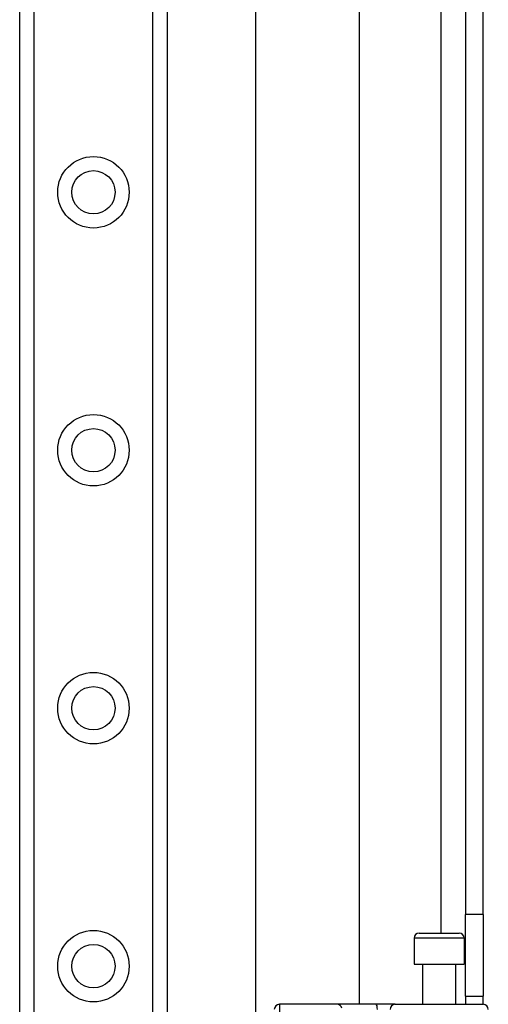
# Model space of a CAD drawing. Header units: inches. Extents: x 7 to 174, y 10 to 93.
# Tile 44 of 132: x 40.78 to 42.57, y 34.48 to 38.23. Entities that reach past the tile are written whole.
import ezdxf

# ---------------------------------------------------------------- set-up
doc = ezdxf.new("R2010")
doc.units = ezdxf.units.IN
doc.header["$MEASUREMENT"] = 0
doc.layers.add('Visible Edges(ANSI)', color=7, linetype='Continuous', lineweight=25)
doc.layers.add('Visible Tangent Edges(ANSI)', color=7, linetype='Continuous', lineweight=25)

msp = doc.modelspace()

# ---------------------------------------------------------------- linework, layer by layer
at = {"layer": 'Visible Edges(ANSI)'}
for p, q in [((40.7806, 30.3173), (40.7806, 69.4371)), ((41.3426, 69.4371), (41.3426, 30.3173)), ((41.6814, 33.6617), (41.6814, 49.4413)), ((42.0751, 48.6272), (42.0751, 34.4757)), ((42.4796, 48.2842), (42.4796, 34.8187)), ((42.5476, 34.8187), (42.5476, 48.2842)), ((42.4796, 34.5067), (42.4796, 34.8187)), ((42.5476, 34.8187), (42.5476, 34.5067)), ((42.2841, 34.7277), (42.2841, 34.6293)), ((42.3038, 34.7474), (42.4554, 34.7474)), ((42.475, 34.7277), (42.475, 34.6293)), ((42.2841, 34.6293), (42.475, 34.6293)), ((42.3166, 34.6293), (42.3166, 34.4757)), ((42.4426, 34.6293), (42.4426, 34.4757)), ((42.4796, 34.5067), (42.5476, 34.5067)), ((42.4796, 34.5067), (42.4796, 34.4757)), ((42.5476, 34.4757), (42.5476, 34.5067)), ((41.9902, 34.4757), (41.7708, 34.4757)), ((42.1397, 34.4757), (41.9902, 34.4757)), ((42.212, 34.4757), (42.1397, 34.4757)), ((42.212, 34.4757), (42.5474, 34.4757))]:
    msp.add_line(p, q, dxfattribs=at)
for centre in [(41.0616, 37.5741), (41.0616, 36.5898), (41.0616, 35.6056), (41.0616, 34.6213)]:
    msp.add_circle(centre, 0.0825, dxfattribs=at)
for centre, start, end in [((42.3038, 34.7277), 90, 180), ((42.4554, 34.7277), 0, 90), ((41.7708, 34.456), 90, 180), ((42.5474, 34.456), 0, 90)]:
    msp.add_arc(centre, 0.0197, start, end, dxfattribs=at)
at = {"layer": 'Visible Tangent Edges(ANSI)'}
for p, q in [((40.8344, 69.4371), (40.8344, 30.3173)), ((41.2887, 30.3173), (41.2887, 69.4371)), ((42.3866, 48.3556), (42.3866, 34.7474)), ((42.5476, 34.8187), (42.4796, 34.8187)), ((42.475, 34.7277), (42.2841, 34.7277)), ((41.7708, 34.4757), (41.7708, 34.1747))]:
    msp.add_line(p, q, dxfattribs=at)
for centre in [(41.0616, 37.5741), (41.0616, 36.5898), (41.0616, 35.6056), (41.0616, 34.6213)]:
    msp.add_circle(centre, 0.1363, dxfattribs=at)
for centre, ratio, start_param, end_param in [((41.9902, 34.456), 0.985236, 4.962801, 6.283185), ((42.1397, 34.456), 0.225879, 4.712389, 6.283185), ((42.212, 34.456), 0.998608, 0, 1.570796)]:
    msp.add_ellipse(centre, major_axis=(0, 0.0197), ratio=ratio, start_param=start_param, end_param=end_param, dxfattribs=at)

doc.saveas('drawing.dxf')
